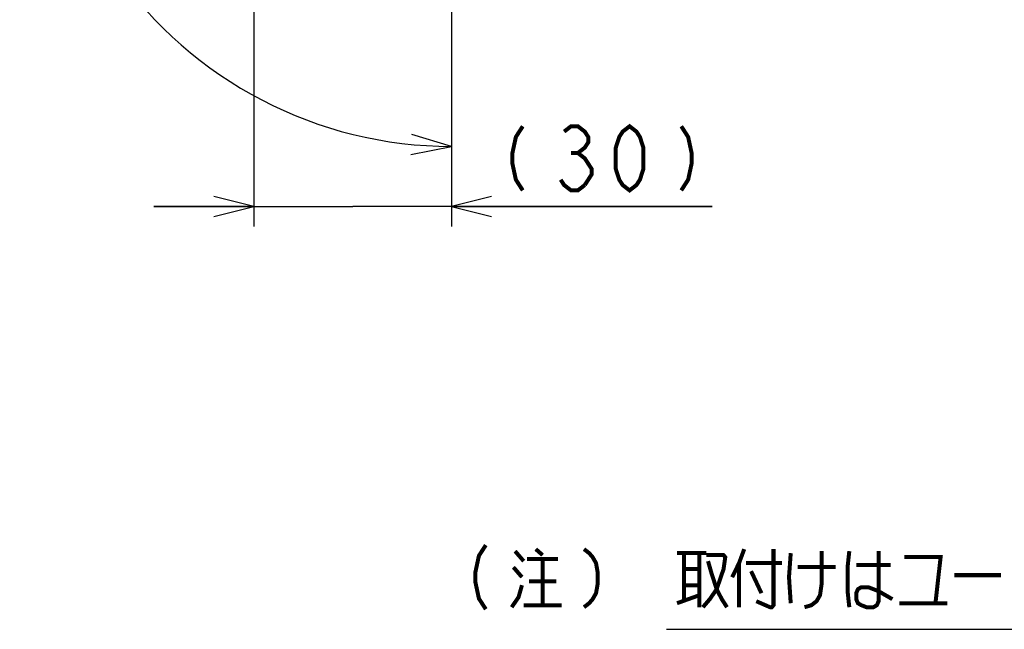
# Model space of a CAD drawing. Extents: x 100 to 1223, y 94 to 846.
# Tile 14 of 39: x 895 to 1043, y 117 to 208. Entities that reach past the tile are written whole.
import ezdxf

# ---------------------------------------------------------------- set-up
doc = ezdxf.new("R2010")
doc.units = 0
doc.header["$LTSCALE"] = 69.3
doc.layers.get('0').update_dxf_attribs({"linetype": 'CONTINUOUS'})
doc.layers.add('ALL_DIM', color=7, linetype='CONTINUOUS')
doc.layers.add('ALL_NOTE', color=7, linetype='CONTINUOUS')
doc.dimstyles.get("Standard").update_dxf_attribs({"dimtxt": 2.5, "dimasz": 2.5, "dimexe": 1.25, "dimexo": 0.625, "dimtad": 1, "dimcen": 2.5, "dimazin": 3, "dimtfac": 1, "dimtmove": 0, "dimatfit": 3})

# ---------------------------------------------------------------- blocks, each defined once
blk = doc.blocks.new('_OPEN')
at = {"color": 0, "linetype": 'BYBLOCK'}
for p, q in [((0, 0), (-1, 0.25)), ((-1, -0.25), (0, 0)), ((-1, 0), (0, 0))]:
    blk.add_line(p, q, dxfattribs=at)
blk = doc.blocks.new('*D3')
at = {"layer": 'ALL_DIM', "color": 2, "linetype": 'CONTINUOUS'}
for p, q in [((930.41, 256.91), (930.41, 177)), ((960, 209.23), (960, 177)), ((930.41, 180), (915.41, 180)), ((915.41, 180), (945.21, 180)), ((999.06, 180), (945.21, 180)), ((960, 180), (999.06, 180))]:
    blk.add_line(p, q, dxfattribs=at)
at = {"layer": 'ALL_DIM', "color": 2, "linetype": 'CONTINUOUS', "xscale": 6, "yscale": 6, "zscale": 6}
blk.add_blockref('_OPEN', (930.41, 180), dxfattribs=at)
at = {"layer": 'ALL_DIM', "color": 2, "linetype": 'CONTINUOUS', "xscale": 6, "yscale": 6, "zscale": 6, "rotation": 180}
blk.add_blockref('_OPEN', (960, 180), dxfattribs=at)
blk = doc.blocks.new('*D4')
at = {"layer": 'ALL_DIM', "color": 2, "linetype": 'CONTINUOUS'}
for p, q in [((931.12, 261.01), (899.38, 272.56)), ((960, 209.12), (960, 185.99))]:
    blk.add_line(p, q, dxfattribs=at)
for points in [[(901.86, 265.36), (902.2, 271.54), (898.99, 266.25)], [(953.93, 187.78), (960, 188.99), (954.08, 190.78)]]:
    blk.add_lwpolyline(points, dxfattribs=at)
for start, end in [(160, 215), (215, 270)]:
    blk.add_arc((960, 250.5), 61.51, start, end, dxfattribs=at)

msp = doc.modelspace()

# ---------------------------------------------------------------- linework, layer by layer
at = {"color": 2, "linetype": 'CONTINUOUS'}
msp.add_line((992.186, 116.673), (1220.662, 116.673), dxfattribs=at)
at = {"layer": 'ALL_DIM', "color": 2, "linetype": 'CONTINUOUS', "const_width": 0.6}
for points in [[(970.675, 192), (969.643, 190.4), (969.127, 188), (969.127, 186.4), (969.643, 184), (970.675, 182.4)], [(976.867, 191.2), (977.899, 192), (978.931, 192), (979.963, 191.2), (980.479, 190.4), (980.479, 189.6), (979.963, 188.8), (978.931, 188), (979.963, 187.2), (980.479, 186.4), (980.995, 185.6), (980.995, 184.8), (979.963, 183.2)], [(986.671, 182.4), (985.639, 183.2), (985.123, 184), (984.607, 185.6), (984.607, 188.8), (985.123, 190.4), (985.639, 191.2), (986.671, 192), (987.703, 191.2), (988.219, 190.4), (988.735, 188.8), (988.735, 185.6), (988.219, 184), (987.703, 183.2), (986.671, 182.4)], [(994.411, 192), (995.443, 190.4), (995.959, 188), (995.959, 186.4), (995.443, 184), (994.411, 182.4)], [(977.899, 188), (978.931, 188)], [(979.963, 183.2), (978.931, 182.4), (977.899, 182.4), (976.867, 183.2), (976.351, 184)]]:
    msp.add_lwpolyline(points, dxfattribs=at)
at = {"layer": 'ALL_NOTE', "color": 2, "linetype": 'CONTINUOUS', "const_width": 0.6}
for points in [[(965.139, 129.28), (964.107, 127.68), (963.591, 125.28), (963.591, 123.68), (964.107, 121.28), (965.139, 119.68)], [(969.525, 128.38), (970.815, 126.88)], [(972.621, 128.68), (973.653, 127.78)], [(979.845, 128.68), (980.619, 128.08), (981.135, 127.48), (981.651, 126.58), (981.909, 125.08), (981.909, 123.58), (981.651, 122.08), (981.135, 121.18), (980.619, 120.58), (979.845, 119.98)], [(993.777, 128.08), (998.163, 128.08)], [(994.809, 128.08), (994.809, 120.88)], [(997.131, 128.08), (997.131, 119.98)], [(1003.839, 128.68), (1003.065, 126.58), (1002.033, 124.48)], [(1008.225, 128.68), (1008.225, 120.28), (1007.967, 119.98), (1007.709, 119.98), (1005.645, 120.88)], [(1010.805, 128.08), (1010.547, 124.48), (1010.805, 120.58)], [(1015.449, 128.38), (1015.449, 123.58), (1015.191, 121.78), (1014.675, 120.88), (1013.901, 120.28), (1012.869, 119.98)], [(1019.577, 128.38), (1019.319, 125.98), (1019.319, 122.38), (1019.577, 119.98)], [(1023.963, 128.38), (1023.963, 120.88), (1023.705, 120.28), (1023.189, 119.98), (1022.157, 119.98), (1021.383, 120.28), (1020.867, 120.58), (1020.609, 121.18), (1020.609, 122.08), (1020.867, 122.68), (1021.383, 122.98), (1022.415, 122.98), (1023.189, 122.68), (1023.963, 122.38), (1026.027, 121.18)], [(971.331, 127.18), (975.975, 127.18)], [(973.653, 127.18), (973.653, 120.28)], [(998.163, 127.78), (1000.743, 127.78), (1001.001, 127.48), (1000.743, 125.68), (999.711, 122.68), (998.679, 121.18), (997.647, 119.98)], [(998.421, 126.88), (998.937, 125.08), (999.711, 122.68), (1000.485, 121.18), (1001.259, 119.98)], [(1003.065, 126.58), (1003.065, 119.98)], [(1004.097, 126.58), (1009.515, 126.58)], [(1027.833, 127.48), (1033.251, 127.48), (1032.477, 120.58)], [(969.267, 125.98), (970.557, 124.48)], [(994.809, 125.68), (997.131, 125.68)], [(1004.871, 125.38), (1006.419, 122.08)], [(1011.837, 125.98), (1017.513, 125.98)], [(1020.609, 126.28), (1025.769, 126.28)], [(971.589, 123.88), (975.717, 123.88)], [(1035.315, 124.78), (1042.281, 124.78)], [(969.009, 119.98), (970.041, 121.48), (970.557, 123.28)], [(994.809, 123.28), (997.131, 123.28)], [(993.777, 120.58), (997.131, 121.78)], [(970.815, 120.28), (976.491, 120.28)], [(1027.059, 120.58), (1034.283, 120.58)]]:
    msp.add_lwpolyline(points, dxfattribs=at)

# ---------------------------------------------------------------- dimensions: what is measured, and where the dimension line sits
at = {"layer": 'ALL_DIM', "color": 2, "linetype": 'CONTINUOUS'}
dim = msp.add_angular_dim_2l(base=(909.612, 215.217), line1=((899.379, 272.563), (931.118, 261.011)), line2=((960, 209.116), (960, 185.987)), dimstyle='Standard', dxfattribs=at)
dim.commit()
dim.dimension.update_dxf_attribs({"geometry": '*D4', "text_midpoint": (903.811, 260.795), "dimtype": 130})
dim = msp.add_linear_dim(base=(930.41, 180), p1=(960, 209.235), p2=(930.41, 256.907), angle=180, dimstyle='Standard', dxfattribs=at)
dim.commit()
dim.dimension.update_dxf_attribs({"geometry": '*D3', "text_midpoint": (966.031, 182.4), "dimtype": 128})

doc.saveas('drawing.dxf')
